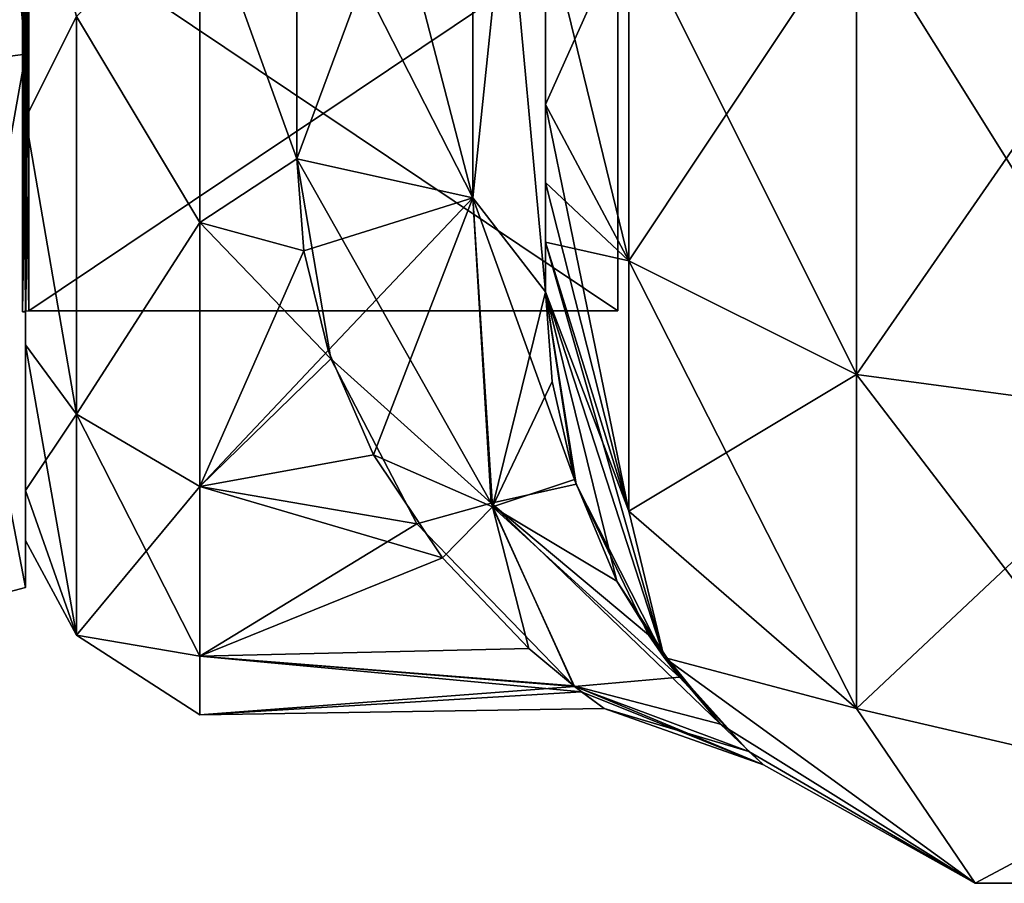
# Model space of a CAD drawing. Extents: x -23 to 700, y -1799 to -1.
# Tile 7 of 251: x 0 to 20, y -1799 to -1782. Entities that reach past the tile are written whole.
import ezdxf

# ---------------------------------------------------------------- set-up
doc = ezdxf.new("R2010")
doc.units = 0
doc.header["$LTSCALE"] = 54.754438
for name, color, linetype in [('1401', 7, 'CONTINUOUS'), ('1402', 7, 'CONTINUOUS'), ('1403', 7, 'CONTINUOUS'), ('1404', 7, 'CONTINUOUS'), ('1407', 7, 'CONTINUOUS'), ('1408', 7, 'CONTINUOUS'), ('1411', 7, 'CONTINUOUS'), ('1412', 7, 'CONTINUOUS'), ('1583', 7, 'CONTINUOUS'), ('1584', 7, 'CONTINUOUS'), ('850', 7, 'CONTINUOUS'), ('854', 7, 'CONTINUOUS'), ('855', 7, 'CONTINUOUS'), ('880', 7, 'CONTINUOUS'), ('881', 7, 'CONTINUOUS'), ('882', 7, 'CONTINUOUS'), ('885', 7, 'CONTINUOUS'), ('886', 7, 'CONTINUOUS'), ('887', 7, 'CONTINUOUS'), ('893', 7, 'CONTINUOUS')]:
    doc.layers.add(name, color=color, linetype=linetype)

msp = doc.modelspace()

# ---------------------------------------------------------------- linework, layer by layer
at = {"layer": '1401', "linetype": 'CONTINUOUS'}
for points in [[(0, -1761.279, -18.571), (0, -1764.05, -13.772), (0, -1782.721, -18.571), (0, -1761.279, -18.571)], [(0, -1782.721, 18.571), (0, -1779.95, 13.772), (0, -1761.279, 18.571), (0, -1782.721, 18.571)], [(0, -1764.05, -13.772), (0, -1779.95, -13.772), (0, -1782.721, -18.571), (0, -1764.05, -13.772)], [(0, -1779.95, -13.772), (0, -1787.902), (0, -1782.721, -18.571), (0, -1779.95, -13.772)], [(0, -1787.902), (0, -1779.95, 13.772), (0, -1793.444), (0, -1787.902)], [(0, -1793.444), (0, -1779.95, 13.772), (0, -1782.721, 18.571), (0, -1793.444)], [(0, -1787.902), (0, -1793.444), (0, -1782.721, -18.571), (0, -1787.902)]]:
    msp.add_3dface(points, dxfattribs=at)
at = {"layer": '1402', "linetype": 'CONTINUOUS'}
for points in [[(11.9, -1756.115), (11.9, -1764.058, 13.757), (11.9, -1787.885), (11.9, -1756.115)], [(11.9, -1756.115), (11.9, -1787.885), (11.9, -1779.942, -13.757), (11.9, -1756.115)], [(11.9, -1764.058, 13.757), (11.9, -1779.942, 13.757), (11.9, -1787.885), (11.9, -1764.058, 13.757)]]:
    msp.add_3dface(points, dxfattribs=at)
at = {"layer": '1403', "linetype": 'CONTINUOUS'}
for points in [[(11.9, -1787.885), (11.9, -1779.942, 13.757), (0.066, -1787.885), (11.9, -1787.885)], [(0.066, -1787.885), (11.9, -1779.942, 13.757), (0.066, -1779.942, 13.757), (0.066, -1787.885)]]:
    msp.add_3dface(points, dxfattribs=at)
at = {"layer": '1404', "linetype": 'CONTINUOUS'}
for points in [[(11.9, -1787.885), (0.066, -1787.885), (0.066, -1779.942, -13.757), (11.9, -1787.885)], [(11.9, -1779.942, -13.757), (11.9, -1787.885), (0.066, -1779.942, -13.757), (11.9, -1779.942, -13.757)]]:
    msp.add_3dface(points, dxfattribs=at)
at = {"layer": '1407', "linetype": 'CONTINUOUS'}
for points in [[(-2.009, -1782.985, 19.026), (0, -1761.279, 18.571), (-2.009, -1761.015, 19.026), (-2.009, -1782.985, 19.026)], [(0, -1782.721, 18.571), (0, -1761.279, 18.571), (-2.009, -1782.985, 19.026), (0, -1782.721, 18.571)], [(0, -1793.444), (0, -1782.721, 18.571), (-2.009, -1793.97, 0), (0, -1793.444)], [(-2.009, -1793.97, 0), (0, -1782.721, 18.571), (-2.009, -1782.985, 19.026), (-2.009, -1793.97, 0)]]:
    msp.add_3dface(points, dxfattribs=at)
at = {"layer": '1408', "linetype": 'CONTINUOUS'}
for points in [[(0, -1761.279, -18.571), (0, -1782.721, -18.571), (-2.009, -1761.015, -19.026), (0, -1761.279, -18.571)], [(-2.009, -1761.015, -19.026), (0, -1782.721, -18.571), (-2.009, -1782.985, -19.026), (-2.009, -1761.015, -19.026)], [(0, -1782.721, -18.571), (0, -1793.444), (-2.009, -1782.985, -19.026), (0, -1782.721, -18.571)], [(0, -1793.444), (-2.009, -1793.97, 0), (-2.009, -1782.985, -19.026), (0, -1793.444)]]:
    msp.add_3dface(points, dxfattribs=at)
at = {"layer": '1411', "linetype": 'CONTINUOUS'}
for points in [[(0.066, -1779.942, -13.757), (0.066, -1787.885), (-0.064, -1779.951, -13.772), (0.066, -1779.942, -13.757)], [(0.066, -1787.885), (0.001, -1787.889), (-0.064, -1779.951, -13.772), (0.066, -1787.885)], [(0.001, -1787.889), (-0.064, -1787.902), (-0.064, -1779.951, -13.772), (0.001, -1787.889)]]:
    msp.add_3dface(points, dxfattribs=at)
at = {"layer": '1412', "linetype": 'CONTINUOUS'}
for points in [[(0.001, -1787.889), (0.066, -1779.942, 13.757), (-0.064, -1787.902), (0.001, -1787.889)], [(-0.064, -1787.902), (0.066, -1779.942, 13.757), (-0.064, -1779.951, 13.772), (-0.064, -1787.902)], [(0.066, -1787.885), (0.066, -1779.942, 13.757), (0.001, -1787.889), (0.066, -1787.885)]]:
    msp.add_3dface(points, dxfattribs=at)
at = {"layer": '1583', "linetype": 'CONTINUOUS'}
for points in [[(0, -1779.95, 13.772), (0, -1787.902), (-0.064, -1779.951, 13.772), (0, -1779.95, 13.772)], [(0, -1787.902), (-0.064, -1787.902), (-0.064, -1779.951, 13.772), (0, -1787.902)]]:
    msp.add_3dface(points, dxfattribs=at)
at = {"layer": '1584', "linetype": 'CONTINUOUS'}
for points in [[(0, -1787.902), (0, -1779.95, -13.772), (-0.064, -1787.902), (0, -1787.902)], [(-0.064, -1787.902), (0, -1779.95, -13.772), (-0.064, -1779.951, -13.772), (-0.064, -1787.902)]]:
    msp.add_3dface(points, dxfattribs=at)
at = {"layer": '850', "linetype": 'CONTINUOUS'}
for points in [[(10.45, -1783.734, -60.5), (10.45, -1785.303, -59.303), (10.45, -1728.15, -61.5), (10.45, -1783.734, -60.5)], [(10.45, -1728.15, -61.5), (10.45, -1785.303, -59.303), (10.45, -1740.164, -57.61), (10.45, -1728.15, -61.5)], [(10.45, -1780, -61.5), (10.45, -1783.734, -60.5), (10.45, -1728.15, -61.5), (10.45, -1780, -61.5)], [(10.45, -1740.161, 57.613), (10.45, -1747.641, 47.352), (10.45, -1786.502, 57.73), (10.45, -1740.161, 57.613)], [(10.45, -1780, 61.5), (10.45, -1740.161, 57.613), (10.45, -1783.734, 60.5), (10.45, -1780, 61.5)], [(10.45, -1783.734, 60.5), (10.45, -1740.161, 57.613), (10.45, -1785.303, 59.303), (10.45, -1783.734, 60.5)], [(10.45, -1785.303, 59.303), (10.45, -1740.161, 57.613), (10.45, -1786.502, 57.73), (10.45, -1785.303, 59.303)], [(10.45, -1786.502, -57.73), (10.45, -1787.5, -54), (10.45, -1740.164, -57.61), (10.45, -1786.502, -57.73)], [(10.45, -1740.164, -57.61), (10.45, -1787.5, -54), (10.45, -1747.642, -47.348), (10.45, -1740.164, -57.61)], [(10.45, -1785.303, -59.303), (10.45, -1786.502, -57.73), (10.45, -1740.164, -57.61), (10.45, -1785.303, -59.303)], [(10.45, -1747.641, 47.352), (10.45, -1747.642, 34.652), (10.45, -1787.5, 54), (10.45, -1747.641, 47.352)], [(10.45, -1786.502, 57.73), (10.45, -1747.641, 47.352), (10.45, -1787.5, 54), (10.45, -1786.502, 57.73)], [(10.45, -1787.5, 54), (10.45, -1747.642, 34.652), (10.45, -1771.526, 28.996), (10.45, -1787.5, 54)], [(10.45, -1787.5, -54), (10.45, -1787.5, -24.51), (10.45, -1747.642, -47.348), (10.45, -1787.5, -54)], [(10.45, -1747.642, -47.348), (10.45, -1787.5, -24.51), (10.45, -1771.526, -28.996), (10.45, -1747.642, -47.348)], [(10.45, -1787.5, 24.51), (10.45, -1787.5, 54), (10.45, -1771.526, 28.996), (10.45, -1787.5, 24.51)]]:
    msp.add_3dface(points, dxfattribs=at)
at = {"layer": '854', "linetype": 'CONTINUOUS'}
for points in [[(0, -1751.5, 0), (0, -1752.509, -6.351), (0, -1791.492, -6.351), (0, -1751.5, 0)], [(0, -1752.508, 6.351), (0, -1751.5, 0), (0, -1792.5, 0), (0, -1752.508, 6.351)], [(0, -1792.5, 0), (0, -1751.5, 0), (0, -1791.492, -6.351), (0, -1792.5, 0)], [(0, -1755.436, 12.079), (0, -1752.508, 6.351), (0, -1788.564, 12.079), (0, -1755.436, 12.079)], [(0, -1788.564, 12.079), (0, -1752.508, 6.351), (0, -1791.491, 6.351), (0, -1788.564, 12.079)], [(0, -1791.491, 6.351), (0, -1752.508, 6.351), (0, -1792.5, 0), (0, -1791.491, 6.351)], [(0, -1752.509, -6.351), (0, -1755.436, -12.079), (0, -1791.492, -6.351), (0, -1752.509, -6.351)], [(0, -1755.436, -12.079), (0, -1759.988, -16.612), (0, -1788.564, -12.079), (0, -1755.436, -12.079)], [(0, -1791.492, -6.351), (0, -1755.436, -12.079), (0, -1788.564, -12.079), (0, -1791.492, -6.351)], [(0, -1759.988, 16.612), (0, -1755.436, 12.079), (0, -1784.012, 16.612), (0, -1759.988, 16.612)], [(0, -1784.012, 16.612), (0, -1755.436, 12.079), (0, -1788.564, 12.079), (0, -1784.012, 16.612)], [(0, -1759.988, -16.612), (0, -1765.735, -19.519), (0, -1784.012, -16.612), (0, -1759.988, -16.612)], [(0, -1788.564, -12.079), (0, -1759.988, -16.612), (0, -1784.012, -16.612), (0, -1788.564, -12.079)], [(0, -1778.265, 19.519), (0, -1759.988, 16.612), (0, -1784.012, 16.612), (0, -1778.265, 19.519)], [(0, -1784.012, -16.612), (0, -1765.735, -19.519), (0, -1778.264, -19.52), (0, -1784.012, -16.612)]]:
    msp.add_3dface(points, dxfattribs=at)
at = {"layer": '855', "linetype": 'CONTINUOUS'}
for points in [[(5.45, -1784.828, -20.284), (3.5, -1779.416, -22.825), (5.45, -1778.677, -23.052), (5.45, -1784.828, -20.284)], [(5.45, -1778.677, 23.052), (3.5, -1779.416, 22.825), (5.45, -1784.828, 20.284), (5.45, -1778.677, 23.052)], [(3.5, -1786.107, -19.416), (3.5, -1779.416, -22.825), (5.45, -1784.828, -20.284), (3.5, -1786.107, -19.416)], [(3.5, -1779.416, 22.825), (3.5, -1786.107, 19.416), (5.45, -1784.828, 20.284), (3.5, -1779.416, 22.825)], [(6.137, -1788.845, -17.095), (3.5, -1786.107, -19.416), (5.45, -1784.828, -20.284), (6.137, -1788.845, -17.095)], [(5.45, -1784.828, 20.284), (3.5, -1786.107, 19.416), (5.593, -1786.677, 18.989), (5.45, -1784.828, 20.284)], [(3.5, -1791.416, -14.107), (3.5, -1786.107, -19.416), (6.137, -1788.845, -17.095), (3.5, -1791.416, -14.107)], [(3.5, -1786.107, 19.416), (3.5, -1791.416, 14.107), (5.593, -1786.677, 18.989), (3.5, -1786.107, 19.416)], [(5.593, -1786.677, 18.989), (3.5, -1791.416, 14.107), (6.079, -1788.677, 17.259), (5.593, -1786.677, 18.989)], [(6.079, -1788.677, 17.259), (3.5, -1791.416, 14.107), (6.994, -1790.776, 14.949), (6.079, -1788.677, 17.259)], [(7.862, -1792.165, -13.015), (3.5, -1791.416, -14.107), (6.137, -1788.845, -17.095), (7.862, -1792.165, -13.015)], [(6.994, -1790.776, 14.949), (3.5, -1791.416, 14.107), (8.376, -1792.845, 11.894), (6.994, -1790.776, 14.949)], [(3.5, -1794.825, -7.416), (3.5, -1791.416, -14.107), (7.862, -1792.165, -13.015), (3.5, -1794.825, -7.416)], [(3.5, -1791.416, 14.107), (3.5, -1794.825, 7.416), (8.376, -1792.845, 11.894), (3.5, -1791.416, 14.107)], [(11.019, -1795.422, -5.235), (3.5, -1794.825, -7.416), (7.862, -1792.165, -13.015), (11.019, -1795.422, -5.235)], [(8.376, -1792.845, 11.894), (3.5, -1794.825, 7.416), (10.113, -1794.671, 7.876), (8.376, -1792.845, 11.894)], [(10.113, -1794.671, 7.876), (3.5, -1794.825, 7.416), (11.034, -1795.436, 5.17), (10.113, -1794.671, 7.876)], [(3.5, -1796, 0), (3.5, -1794.825, -7.416), (11.174, -1795.541, -4.673), (3.5, -1796, 0)], [(11.174, -1795.541, -4.673), (3.5, -1794.825, -7.416), (11.019, -1795.422, -5.235), (11.174, -1795.541, -4.673)], [(3.5, -1794.825, 7.416), (3.5, -1796, 0), (11.034, -1795.436, 5.17), (3.5, -1794.825, 7.416)], [(11.034, -1795.436, 5.17), (3.5, -1796, 0), (11.631, -1795.873, 2.466), (11.034, -1795.436, 5.17)], [(11.631, -1795.873, 2.466), (3.5, -1796, 0), (11.174, -1795.541, -4.673), (11.631, -1795.873, 2.466)]]:
    msp.add_3dface(points, dxfattribs=at)
at = {"layer": '880', "linetype": 'CONTINUOUS'}
for points in [[(10.45, -1780, 61.5), (10.45, -1783.734, 60.5), (12.125, -1786.875, 65.908), (10.45, -1780, 61.5)], [(10.45, -1780, 61.5), (12.125, -1786.875, 65.908), (12.125, -1780, 67.75), (10.45, -1780, 61.5)], [(12.125, -1786.875, 65.908), (16.7, -1789.163, 69.87), (12.125, -1780, 67.75), (12.125, -1786.875, 65.908)], [(12.125, -1780, 67.75), (16.7, -1789.163, 69.87), (16.697, -1780, 72.323), (12.125, -1780, 67.75)], [(22.95, -1790, 71.321), (23.05, -1780, 74), (16.697, -1780, 72.323), (22.95, -1790, 71.321)], [(16.7, -1789.163, 69.87), (22.95, -1790, 71.321), (16.697, -1780, 72.323), (16.7, -1789.163, 69.87)], [(10.45, -1783.734, 60.5), (10.45, -1785.303, 59.303), (12.125, -1791.911, 60.869), (10.45, -1783.734, 60.5)], [(12.125, -1786.875, 65.908), (10.45, -1783.734, 60.5), (12.125, -1791.911, 60.869), (12.125, -1786.875, 65.908)], [(10.45, -1785.303, 59.303), (10.45, -1786.502, 57.73), (12.125, -1791.911, 60.869), (10.45, -1785.303, 59.303)], [(10.45, -1786.502, 57.73), (10.45, -1787.5, 54), (12.837, -1794.847, 54), (10.45, -1786.502, 57.73)], [(10.45, -1786.502, 57.73), (12.837, -1794.847, 54), (12.125, -1791.911, 60.869), (10.45, -1786.502, 57.73)], [(16.7, -1789.163, 69.87), (12.125, -1786.875, 65.908), (16.7, -1795.875, 63.154), (16.7, -1789.163, 69.87)], [(12.125, -1786.875, 65.908), (12.125, -1791.911, 60.869), (16.7, -1795.875, 63.154), (12.125, -1786.875, 65.908)], [(22.95, -1790, 71.321), (16.7, -1789.163, 69.87), (22.95, -1797.326, 63.991), (22.95, -1790, 71.321)], [(16.7, -1789.163, 69.87), (16.7, -1795.875, 63.154), (22.95, -1797.326, 63.991), (16.7, -1789.163, 69.87)], [(12.125, -1791.911, 60.869), (12.837, -1794.847, 54), (16.7, -1795.875, 63.154), (12.125, -1791.911, 60.869)], [(12.837, -1794.847, 54), (19.087, -1799.388, 54), (16.7, -1795.875, 63.154), (12.837, -1794.847, 54)], [(16.7, -1795.875, 63.154), (19.087, -1799.388, 54), (22.95, -1797.326, 63.991), (16.7, -1795.875, 63.154)], [(19.087, -1799.388, 54), (26.813, -1799.388, 54), (22.95, -1797.326, 63.991), (19.087, -1799.388, 54)]]:
    msp.add_3dface(points, dxfattribs=at)
at = {"layer": '881', "linetype": 'CONTINUOUS'}
for points in [[(10.45, -1787.5, 54), (10.45, -1787.5, 24.51), (10.581, -1789.305, 22.716), (10.45, -1787.5, 54)], [(12.837, -1794.847, 54), (10.45, -1787.5, 54), (11.885, -1793.316, 16.796), (12.837, -1794.847, 54)], [(11.885, -1793.316, 16.796), (10.45, -1787.5, 54), (11.032, -1791.27, 20.23), (11.885, -1793.316, 16.796)], [(11.032, -1791.27, 20.23), (10.45, -1787.5, 54), (10.581, -1789.305, 22.716), (11.032, -1791.27, 20.23)], [(10.45, -1787.5, -24.51), (10.45, -1787.5, -54), (12.837, -1794.847, -54), (10.45, -1787.5, -24.51)], [(10.45, -1787.5, -24.51), (12.837, -1794.847, -54), (11.062, -1791.364, -20.093), (10.45, -1787.5, -24.51)], [(11.062, -1791.364, -20.093), (12.837, -1794.847, -54), (12.522, -1794.392, -14.447), (11.062, -1791.364, -20.093)], [(13.141, -1795.248, 12.116), (12.837, -1794.847, 54), (11.885, -1793.316, 16.796), (13.141, -1795.248, 12.116)], [(12.522, -1794.392, -14.447), (12.837, -1794.847, -54), (13.966, -1796.192, -8.688), (12.522, -1794.392, -14.447)], [(12.837, -1794.847, -54), (19.087, -1799.388, -54), (13.966, -1796.192, -8.688), (12.837, -1794.847, -54)], [(19.087, -1799.388, -54), (19.087, -1799.388, 54), (12.837, -1794.847, 54), (19.087, -1799.388, -54)], [(19.087, -1799.388, -54), (12.837, -1794.847, 54), (14.533, -1796.742, 5.667), (19.087, -1799.388, -54)], [(14.533, -1796.742, 5.667), (12.837, -1794.847, 54), (13.141, -1795.248, 12.116), (14.533, -1796.742, 5.667)], [(13.966, -1796.192, -8.688), (19.087, -1799.388, -54), (14.831, -1797.005, -3.318), (13.966, -1796.192, -8.688)], [(14.831, -1797.005, -3.318), (19.087, -1799.388, -54), (14.533, -1796.742, 5.667), (14.831, -1797.005, -3.318)], [(19.087, -1799.388, -54), (26.813, -1799.388, -54), (19.087, -1799.388, 54), (19.087, -1799.388, -54)], [(26.813, -1799.388, -54), (26.813, -1799.388, 54), (19.087, -1799.388, 54), (26.813, -1799.388, -54)]]:
    msp.add_3dface(points, dxfattribs=at)
at = {"layer": '882', "linetype": 'CONTINUOUS'}
for points in [[(10.45, -1783.734, -60.5), (10.45, -1780, -61.5), (12.125, -1780, -67.75), (10.45, -1783.734, -60.5)], [(10.45, -1783.734, -60.5), (12.125, -1780, -67.75), (12.125, -1786.875, -65.908), (10.45, -1783.734, -60.5)], [(12.125, -1780, -67.75), (16.697, -1780, -72.323), (12.125, -1786.875, -65.908), (12.125, -1780, -67.75)], [(12.125, -1786.875, -65.908), (16.697, -1780, -72.323), (16.7, -1789.163, -69.87), (12.125, -1786.875, -65.908)], [(16.697, -1780, -72.323), (23.05, -1780, -74), (16.7, -1789.163, -69.87), (16.697, -1780, -72.323)], [(16.7, -1789.163, -69.87), (23.05, -1780, -74), (22.95, -1790, -71.321), (16.7, -1789.163, -69.87)], [(10.45, -1785.303, -59.303), (10.45, -1783.734, -60.5), (12.125, -1786.875, -65.908), (10.45, -1785.303, -59.303)], [(10.45, -1786.502, -57.73), (10.45, -1785.303, -59.303), (12.125, -1786.875, -65.908), (10.45, -1786.502, -57.73)], [(10.45, -1787.5, -54), (10.45, -1786.502, -57.73), (12.125, -1791.911, -60.869), (10.45, -1787.5, -54)], [(12.125, -1791.911, -60.869), (10.45, -1786.502, -57.73), (12.125, -1786.875, -65.908), (12.125, -1791.911, -60.869)], [(12.125, -1791.911, -60.869), (12.125, -1786.875, -65.908), (16.7, -1789.163, -69.87), (12.125, -1791.911, -60.869)], [(12.837, -1794.847, -54), (10.45, -1787.5, -54), (12.125, -1791.911, -60.869), (12.837, -1794.847, -54)], [(16.7, -1795.875, -63.154), (12.125, -1791.911, -60.869), (16.7, -1789.163, -69.87), (16.7, -1795.875, -63.154)], [(16.7, -1795.875, -63.154), (16.7, -1789.163, -69.87), (22.95, -1790, -71.321), (16.7, -1795.875, -63.154)], [(22.95, -1797.326, -63.991), (16.7, -1795.875, -63.154), (22.95, -1790, -71.321), (22.95, -1797.326, -63.991)], [(16.7, -1795.875, -63.154), (12.837, -1794.847, -54), (12.125, -1791.911, -60.869), (16.7, -1795.875, -63.154)], [(19.087, -1799.388, -54), (12.837, -1794.847, -54), (16.7, -1795.875, -63.154), (19.087, -1799.388, -54)], [(22.95, -1797.326, -63.991), (19.087, -1799.388, -54), (16.7, -1795.875, -63.154), (22.95, -1797.326, -63.991)], [(26.813, -1799.388, -54), (19.087, -1799.388, -54), (22.95, -1797.326, -63.991), (26.813, -1799.388, -54)]]:
    msp.add_3dface(points, dxfattribs=at)
at = {"layer": '885', "linetype": 'CONTINUOUS'}
for points in [[(8.986, -1785.61, -21.522), (5.45, -1772, -24), (8.985, -1771.626, -25.461), (8.986, -1785.61, -21.522)], [(10.45, -1771.526, -28.996), (10.45, -1787.5, -24.51), (8.985, -1771.626, -25.461), (10.45, -1771.526, -28.996)], [(10.45, -1787.5, -24.51), (8.986, -1785.61, -21.522), (8.985, -1771.626, -25.461), (10.45, -1787.5, -24.51)], [(5.45, -1778.677, -23.052), (5.45, -1772, -24), (8.986, -1785.61, -21.522), (5.45, -1778.677, -23.052)], [(5.45, -1784.828, -20.284), (5.45, -1778.677, -23.052), (8.986, -1785.61, -21.522), (5.45, -1784.828, -20.284)]]:
    msp.add_3dface(points, dxfattribs=at)
at = {"layer": '886', "linetype": 'CONTINUOUS'}
for points in [[(5.45, -1784.828, 20.284), (5.593, -1786.677, 18.989), (8.986, -1785.61, 21.522), (5.45, -1784.828, 20.284)], [(6.137, -1788.845, -17.095), (5.45, -1784.828, -20.284), (9.359, -1791.746, -14.271), (6.137, -1788.845, -17.095)], [(5.45, -1784.828, -20.284), (8.986, -1785.61, -21.522), (9.359, -1791.746, -14.271), (5.45, -1784.828, -20.284)], [(5.593, -1786.677, 18.989), (6.079, -1788.677, 17.259), (8.986, -1785.61, 21.522), (5.593, -1786.677, 18.989)], [(6.079, -1788.677, 17.259), (6.994, -1790.776, 14.949), (8.986, -1785.61, 21.522), (6.079, -1788.677, 17.259)], [(8.986, -1785.61, 21.522), (6.994, -1790.776, 14.949), (9.381, -1791.822, 14.143), (8.986, -1785.61, 21.522)], [(10.45, -1787.5, 24.51), (8.986, -1785.61, 21.522), (9.381, -1791.822, 14.143), (10.45, -1787.5, 24.51)], [(10.45, -1787.5, -24.51), (11.062, -1791.364, -20.093), (8.986, -1785.61, -21.522), (10.45, -1787.5, -24.51)], [(8.986, -1785.61, -21.522), (11.062, -1791.364, -20.093), (9.359, -1791.746, -14.271), (8.986, -1785.61, -21.522)], [(10.581, -1789.305, 22.716), (10.45, -1787.5, 24.51), (9.381, -1791.822, 14.143), (10.581, -1789.305, 22.716)], [(7.862, -1792.165, -13.015), (6.137, -1788.845, -17.095), (9.359, -1791.746, -14.271), (7.862, -1792.165, -13.015)], [(11.032, -1791.27, 20.23), (10.581, -1789.305, 22.716), (9.381, -1791.822, 14.143), (11.032, -1791.27, 20.23)], [(6.994, -1790.776, 14.949), (8.376, -1792.845, 11.894), (9.381, -1791.822, 14.143), (6.994, -1790.776, 14.949)], [(11.885, -1793.316, 16.796), (11.032, -1791.27, 20.23), (9.381, -1791.822, 14.143), (11.885, -1793.316, 16.796)], [(11.062, -1791.364, -20.093), (12.522, -1794.392, -14.447), (9.359, -1791.746, -14.271), (11.062, -1791.364, -20.093)], [(11.019, -1795.422, -5.235), (7.862, -1792.165, -13.015), (9.359, -1791.746, -14.271), (11.019, -1795.422, -5.235)], [(8.376, -1792.845, 11.894), (10.113, -1794.671, 7.876), (9.381, -1791.822, 14.143), (8.376, -1792.845, 11.894)], [(13.966, -1796.192, -8.688), (11.019, -1795.422, -5.235), (9.359, -1791.746, -14.271), (13.966, -1796.192, -8.688)], [(12.522, -1794.392, -14.447), (13.966, -1796.192, -8.688), (9.359, -1791.746, -14.271), (12.522, -1794.392, -14.447)], [(10.113, -1794.671, 7.876), (11.034, -1795.436, 5.17), (9.381, -1791.822, 14.143), (10.113, -1794.671, 7.876)], [(11.034, -1795.436, 5.17), (13.141, -1795.248, 12.116), (9.381, -1791.822, 14.143), (11.034, -1795.436, 5.17)], [(13.141, -1795.248, 12.116), (11.885, -1793.316, 16.796), (9.381, -1791.822, 14.143), (13.141, -1795.248, 12.116)], [(11.174, -1795.541, -4.673), (11.019, -1795.422, -5.235), (14.831, -1797.005, -3.318), (11.174, -1795.541, -4.673)], [(11.019, -1795.422, -5.235), (13.966, -1796.192, -8.688), (14.831, -1797.005, -3.318), (11.019, -1795.422, -5.235)], [(11.034, -1795.436, 5.17), (14.533, -1796.742, 5.667), (13.141, -1795.248, 12.116), (11.034, -1795.436, 5.17)], [(11.034, -1795.436, 5.17), (11.631, -1795.873, 2.466), (14.533, -1796.742, 5.667), (11.034, -1795.436, 5.17)], [(11.631, -1795.873, 2.466), (11.174, -1795.541, -4.673), (14.831, -1797.005, -3.318), (11.631, -1795.873, 2.466)], [(11.631, -1795.873, 2.466), (14.831, -1797.005, -3.318), (14.533, -1796.742, 5.667), (11.631, -1795.873, 2.466)]]:
    msp.add_3dface(points, dxfattribs=at)
at = {"layer": '887', "linetype": 'CONTINUOUS'}
for points in [[(10.45, -1771.526, 28.996), (8.985, -1775.3, 25.249), (8.986, -1785.61, 21.522), (10.45, -1771.526, 28.996)], [(10.45, -1787.5, 24.51), (10.45, -1771.526, 28.996), (8.986, -1785.61, 21.522), (10.45, -1787.5, 24.51)], [(5.45, -1778.677, 23.052), (5.45, -1784.828, 20.284), (8.985, -1775.3, 25.249), (5.45, -1778.677, 23.052)], [(8.985, -1775.3, 25.249), (5.45, -1784.828, 20.284), (8.986, -1785.61, 21.522), (8.985, -1775.3, 25.249)]]:
    msp.add_3dface(points, dxfattribs=at)
at = {"layer": '893', "linetype": 'CONTINUOUS'}
for points in [[(0, -1784.012, -16.612), (0, -1778.264, -19.52), (1.025, -1781.968, -20.7), (0, -1784.012, -16.612)], [(0, -1778.265, 19.519), (0, -1784.012, 16.612), (1.025, -1781.968, 20.7), (0, -1778.265, 19.519)], [(3.5, -1779.416, -22.825), (3.5, -1786.107, -19.416), (1.025, -1781.968, -20.7), (3.5, -1779.416, -22.825)], [(3.5, -1786.107, 19.416), (3.5, -1779.416, 22.825), (1.025, -1781.968, 20.7), (3.5, -1786.107, 19.416)], [(1.025, -1781.968, 20.7), (0, -1784.012, 16.612), (1.025, -1789.962, 14.325), (1.025, -1781.968, 20.7)], [(1.025, -1789.962, -14.325), (0, -1784.012, -16.612), (1.025, -1781.968, -20.7), (1.025, -1789.962, -14.325)], [(3.5, -1786.107, -19.416), (1.025, -1789.962, -14.325), (1.025, -1781.968, -20.7), (3.5, -1786.107, -19.416)], [(3.5, -1786.107, 19.416), (1.025, -1781.968, 20.7), (1.025, -1789.962, 14.325), (3.5, -1786.107, 19.416)], [(0, -1784.012, 16.612), (0, -1788.564, 12.079), (1.025, -1789.962, 14.325), (0, -1784.012, 16.612)], [(0, -1788.564, -12.079), (0, -1784.012, -16.612), (1.025, -1789.962, -14.325), (0, -1788.564, -12.079)], [(3.5, -1786.107, -19.416), (3.5, -1791.416, -14.107), (1.025, -1789.962, -14.325), (3.5, -1786.107, -19.416)], [(3.5, -1791.416, 14.107), (3.5, -1786.107, 19.416), (1.025, -1789.962, 14.325), (3.5, -1791.416, 14.107)], [(0, -1788.564, 12.079), (0, -1791.491, 6.351), (1.025, -1789.962, 14.325), (0, -1788.564, 12.079)], [(0, -1791.492, -6.351), (0, -1788.564, -12.079), (1.025, -1794.399, -5.112), (0, -1791.492, -6.351)], [(1.025, -1794.399, -5.112), (0, -1788.564, -12.079), (1.025, -1789.962, -14.325), (1.025, -1794.399, -5.112)], [(1.025, -1789.962, 14.325), (0, -1791.491, 6.351), (1.025, -1794.399, 5.112), (1.025, -1789.962, 14.325)], [(3.5, -1791.416, -14.107), (3.5, -1794.825, -7.416), (1.025, -1789.962, -14.325), (3.5, -1791.416, -14.107)], [(3.5, -1794.825, -7.416), (1.025, -1794.399, -5.112), (1.025, -1789.962, -14.325), (3.5, -1794.825, -7.416)], [(3.5, -1791.416, 14.107), (1.025, -1789.962, 14.325), (1.025, -1794.399, 5.112), (3.5, -1791.416, 14.107)], [(3.5, -1794.825, 7.416), (3.5, -1791.416, 14.107), (1.025, -1794.399, 5.112), (3.5, -1794.825, 7.416)], [(0, -1791.491, 6.351), (0, -1792.5, 0), (1.025, -1794.399, 5.112), (0, -1791.491, 6.351)], [(0, -1792.5, 0), (0, -1791.492, -6.351), (1.025, -1794.399, -5.112), (0, -1792.5, 0)], [(1.025, -1794.399, 5.112), (0, -1792.5, 0), (1.025, -1794.399, -5.112), (1.025, -1794.399, 5.112)], [(3.5, -1794.825, -7.416), (3.5, -1796, 0), (1.025, -1794.399, -5.112), (3.5, -1794.825, -7.416)], [(3.5, -1796, 0), (3.5, -1794.825, 7.416), (1.025, -1794.399, 5.112), (3.5, -1796, 0)], [(3.5, -1796, 0), (1.025, -1794.399, 5.112), (1.025, -1794.399, -5.112), (3.5, -1796, 0)]]:
    msp.add_3dface(points, dxfattribs=at)

doc.saveas('drawing.dxf')
